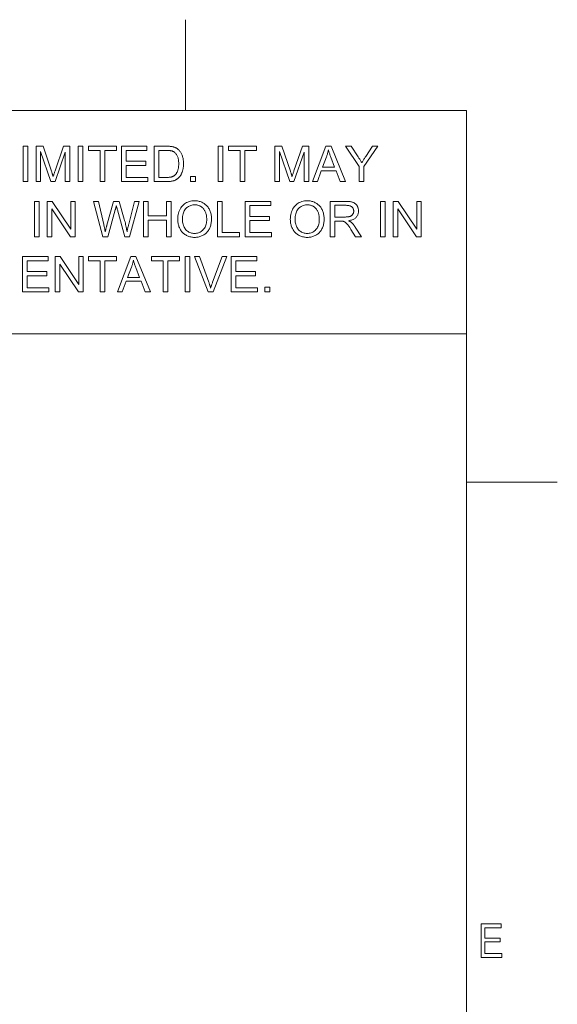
# Model space of a CAD drawing. Extents: x 5 to 415, y 5 to 296.
# Tile 50 of 50: x 385 to 415, y 242 to 296. Entities that reach past the tile are written whole.
import ezdxf

# ---------------------------------------------------------------- set-up
doc = ezdxf.new("R2010")
doc.units = 0

msp = doc.modelspace()

# ---------------------------------------------------------------- linework, layer by layer
at = {"color": 7, "lineweight": 13, "ltscale": 0.125}
for p, q in [((394.5, 296), (394.5, 291)), ((415, 270.5), (410, 270.5))]:
    msp.add_line(p, q, dxfattribs=at)
at = {"color": 7, "lineweight": 13}
for p, q in [((10, 291), (410, 291)), ((410, 291), (410, 10)), ((410, 278.671722), (271.252686, 278.671722))]:
    msp.add_line(p, q, dxfattribs=at)
for points in [[(385.5672, 287.070587), (385.5672, 289.020599), (385.825226, 289.020599), (385.825226, 287.070587)], [(386.272156, 287.070587), (386.272156, 289.020599), (386.660583, 289.020599), (387.122131, 287.639893), (387.134552, 287.602295), (387.146271, 287.56662), (387.157318, 287.532898), (387.167664, 287.501129), (387.177338, 287.471283), (387.18631, 287.44339), (387.19458, 287.41745), (387.202148, 287.393433), (387.209045, 287.371368), (387.21524, 287.351257), (387.22226, 287.373535), (387.230042, 287.397797), (387.238556, 287.424072), (387.247803, 287.452332), (387.257813, 287.482605), (387.268555, 287.514862), (387.280029, 287.549103), (387.292297, 287.585358), (387.305267, 287.623596), (387.319, 287.663849), (387.785889, 289.020599), (388.133057, 289.020599), (388.133057, 287.070587), (387.884308, 287.070587), (387.884308, 288.702667), (387.317657, 287.070587), (387.0849, 287.070587), (386.520905, 288.730621), (386.520905, 287.070587)], [(388.593262, 287.070587), (388.593262, 289.020599), (388.851318, 289.020599), (388.851318, 287.070587)], [(389.802368, 287.070587), (389.802368, 288.790466), (389.159912, 288.790466), (389.159912, 289.020599), (390.705566, 289.020599), (390.705566, 288.790466), (390.060425, 288.790466), (390.060425, 287.070587)], [(390.975586, 287.070587), (390.975586, 289.020599), (392.385529, 289.020599), (392.385529, 288.790466), (391.233643, 288.790466), (391.233643, 288.193237), (392.312378, 288.193237), (392.312378, 287.964447), (391.233643, 287.964447), (391.233643, 287.30069), (392.430756, 287.30069), (392.430756, 287.070587)], [(392.787231, 287.070587), (392.787231, 289.020599), (393.458984, 289.020599), (393.503387, 289.020294), (393.545624, 289.01947), (393.585754, 289.018066), (393.623688, 289.016113), (393.659485, 289.013611), (393.693115, 289.010529), (393.724609, 289.006897), (393.753937, 289.002716), (393.781128, 288.997955), (393.806152, 288.992645), (393.839172, 288.984314), (393.871216, 288.974731), (393.902283, 288.963898), (393.932343, 288.951782), (393.961426, 288.938446), (393.989532, 288.923859), (394.016663, 288.90802), (394.042786, 288.89093), (394.067932, 288.872589), (394.092102, 288.852997), (394.122192, 288.826202), (394.150726, 288.797943), (394.177704, 288.76825), (394.203094, 288.737091), (394.226959, 288.704498), (394.249268, 288.670471), (394.27002, 288.634979), (394.289185, 288.598022), (394.306824, 288.559631), (394.322906, 288.519775), (394.337433, 288.478638), (394.350433, 288.43634), (394.361908, 288.392883), (394.371826, 288.348236), (394.380249, 288.30246), (394.387146, 288.255524), (394.392517, 288.207458), (394.396332, 288.158203), (394.398621, 288.107788), (394.399384, 288.056213), (394.398865, 288.012299), (394.397308, 287.969391), (394.394714, 287.92749), (394.391083, 287.886597), (394.386414, 287.846741), (394.380707, 287.807861), (394.373962, 287.77002), (394.36618, 287.733154), (394.357361, 287.697327), (394.347504, 287.662506), (394.336853, 287.628784), (394.325592, 287.596222), (394.313751, 287.56488), (394.301331, 287.534698), (394.28833, 287.505707), (394.274719, 287.477905), (394.260529, 287.451294), (394.245789, 287.425842), (394.230408, 287.401581), (394.214478, 287.37851), (394.19812, 287.356506), (394.181427, 287.33548), (394.164429, 287.315399), (394.147125, 287.296265), (394.129517, 287.278076), (394.111603, 287.260864), (394.093414, 287.244629), (394.07489, 287.22934), (394.05603, 287.214996), (394.036926, 287.201599), (394.017242, 287.189026), (393.996735, 287.177063), (393.975464, 287.16571), (393.953369, 287.154999), (393.930511, 287.144897), (393.90683, 287.135437), (393.882355, 287.126617), (393.857086, 287.118378), (393.831024, 287.110809), (393.804138, 287.103851), (393.776459, 287.097534), (393.747986, 287.091858), (393.718689, 287.086884), (393.688568, 287.08255), (393.657654, 287.078888), (393.625916, 287.075897), (393.593384, 287.073578), (393.560028, 287.07193), (393.525879, 287.070923), (393.490906, 287.070587)], [(396.312134, 287.070587), (396.312134, 289.020599), (396.57019, 289.020599), (396.57019, 287.070587)], [(397.52124, 287.070587), (397.52124, 288.790466), (396.878784, 288.790466), (396.878784, 289.020599), (398.424408, 289.020599), (398.424408, 288.790466), (397.779297, 288.790466), (397.779297, 287.070587)], [(399.437988, 287.070587), (399.437988, 289.020599), (399.826385, 289.020599), (400.287964, 287.639893), (400.300385, 287.602295), (400.312103, 287.56662), (400.323151, 287.532898), (400.333496, 287.501129), (400.34314, 287.471283), (400.352112, 287.44339), (400.360413, 287.41745), (400.367981, 287.393433), (400.374878, 287.371368), (400.381073, 287.351257), (400.388092, 287.373535), (400.395844, 287.397797), (400.404358, 287.424072), (400.413635, 287.452332), (400.423645, 287.482605), (400.434387, 287.514862), (400.445862, 287.549103), (400.45813, 287.585358), (400.4711, 287.623596), (400.484802, 287.663849), (400.951721, 289.020599), (401.298889, 289.020599), (401.298889, 287.070587), (401.05014, 287.070587), (401.05014, 288.702667), (400.48349, 287.070587), (400.250702, 287.070587), (399.686737, 288.730621), (399.686737, 287.070587)], [(401.501038, 287.070587), (402.249939, 289.020599), (402.527924, 289.020599), (403.326019, 287.070587), (403.032043, 287.070587), (402.804596, 287.661163), (401.989197, 287.661163), (401.775085, 287.070587)], [(404.081543, 287.070587), (404.081543, 287.896606), (403.330017, 289.020599), (403.643921, 289.020599), (404.02832, 288.432648), (404.049469, 288.399658), (404.070313, 288.366699), (404.090881, 288.33371), (404.111145, 288.30072), (404.131104, 288.267731), (404.150757, 288.234741), (404.170166, 288.201752), (404.18924, 288.168762), (404.208038, 288.135773), (404.226532, 288.102783), (404.244446, 288.133759), (404.263123, 288.165527), (404.282532, 288.198029), (404.302734, 288.231323), (404.323639, 288.265381), (404.345276, 288.300232), (404.367676, 288.335846), (404.390839, 288.372223), (404.414734, 288.409363), (404.439362, 288.447296), (404.817139, 289.020599), (405.117737, 289.020599), (404.3396, 287.896606), (404.3396, 287.070587)], [(393.045288, 287.30069), (393.461609, 287.30069), (393.499359, 287.301056), (393.535461, 287.302155), (393.569885, 287.303925), (393.602631, 287.306458), (393.633728, 287.309692), (393.663147, 287.313629), (393.690918, 287.318298), (393.71701, 287.3237), (393.741455, 287.329803), (393.764221, 287.336609), (393.785736, 287.344086), (393.806335, 287.352142), (393.82605, 287.360809), (393.84491, 287.370026), (393.862823, 287.379852), (393.879883, 287.390259), (393.896027, 287.401245), (393.911316, 287.412811), (393.925659, 287.424957), (393.939148, 287.437714), (393.957092, 287.456696), (393.974243, 287.476959), (393.99057, 287.498474), (394.006073, 287.52124), (394.020782, 287.545288), (394.034668, 287.570587), (394.04776, 287.597168), (394.060028, 287.625), (394.071472, 287.654083), (394.082153, 287.684448), (394.091858, 287.716095), (394.100586, 287.749084), (394.108246, 287.783356), (394.114929, 287.81897), (394.120544, 287.855865), (394.125153, 287.894104), (394.128723, 287.933655), (394.131287, 287.974518), (394.132843, 288.016724), (394.133362, 288.060211), (394.132355, 288.119995), (394.129333, 288.176941), (394.124329, 288.231018), (394.117279, 288.282288), (394.108246, 288.33075), (394.097198, 288.376343), (394.084137, 288.419128), (394.069092, 288.459045), (394.052002, 288.496155), (394.032928, 288.530426), (394.012421, 288.562195), (393.991028, 288.591797), (393.968781, 288.619232), (393.945679, 288.644501), (393.921692, 288.667603), (393.896851, 288.688538), (393.871155, 288.707275), (393.844574, 288.723877), (393.817139, 288.738312), (393.788849, 288.75058), (393.766846, 288.758148), (393.742279, 288.764923), (393.71521, 288.770905), (393.685608, 288.776093), (393.653503, 288.780487), (393.618866, 288.784088), (393.581665, 288.786865), (393.541962, 288.788879), (393.499725, 288.79007), (393.454987, 288.790466), (393.045288, 288.790466)], [(402.063721, 287.871338), (402.724792, 287.871338), (402.521301, 288.411377), (402.503113, 288.459717), (402.485962, 288.506287), (402.469727, 288.551117), (402.454468, 288.594208), (402.440125, 288.635498), (402.426788, 288.675079), (402.414368, 288.71286), (402.402954, 288.748932), (402.392456, 288.783203), (402.382935, 288.815735), (402.375183, 288.778259), (402.366821, 288.740845), (402.357849, 288.703461), (402.348267, 288.666138), (402.338043, 288.628845), (402.32724, 288.591644), (402.315796, 288.554474), (402.303772, 288.517365), (402.291138, 288.480316), (402.277863, 288.443298)], [(394.791779, 287.070587), (394.791779, 287.343262), (395.064453, 287.343262), (395.064453, 287.070587)], [(386.180389, 284.027191), (386.180389, 285.977203), (386.438416, 285.977203), (386.438416, 284.027191)], [(386.890686, 284.027191), (386.890686, 285.977203), (387.155396, 285.977203), (388.179596, 284.446198), (388.179596, 285.977203), (388.427002, 285.977203), (388.427002, 284.027191), (388.162292, 284.027191), (387.138092, 285.559509), (387.138092, 284.027191)], [(389.958008, 284.027191), (389.440582, 285.977203), (389.705292, 285.977203), (390.001892, 284.698914), (390.011353, 284.658783), (390.020538, 284.618683), (390.029449, 284.578644), (390.038086, 284.538666), (390.046448, 284.498718), (390.054565, 284.458862), (390.062439, 284.419037), (390.070007, 284.379242), (390.077332, 284.339539), (390.084381, 284.299866), (390.098663, 284.359741), (390.111725, 284.414307), (390.123566, 284.463593), (390.134155, 284.507599), (390.143555, 284.546295), (390.151733, 284.579681), (390.158691, 284.607788), (390.164398, 284.630615), (390.168884, 284.648132), (390.17218, 284.660339), (390.543274, 285.977203), (390.854523, 285.977203), (391.13385, 284.990234), (391.154297, 284.917236), (391.173553, 284.845123), (391.19165, 284.773895), (391.208557, 284.703552), (391.224304, 284.634064), (391.238892, 284.565491), (391.252289, 284.497772), (391.264526, 284.430908), (391.275604, 284.36496), (391.285492, 284.299866), (391.293182, 284.337402), (391.3013, 284.376007), (391.309875, 284.41571), (391.318909, 284.456512), (391.3284, 284.498383), (391.338318, 284.541382), (391.348724, 284.585449), (391.359558, 284.630615), (391.37085, 284.676849), (391.382599, 284.724182), (391.688538, 285.977203), (391.947906, 285.977203), (391.413208, 284.027191), (391.164459, 284.027191), (390.753448, 285.51297), (390.7435, 285.548767), (390.734375, 285.581726), (390.726135, 285.611786), (390.71875, 285.638947), (390.712219, 285.663269), (390.706512, 285.684723), (390.70166, 285.703278), (390.697693, 285.718994), (390.69455, 285.731812), (390.692261, 285.74176), (390.686157, 285.715271), (390.680176, 285.689606), (390.674255, 285.664734), (390.668427, 285.640656), (390.662659, 285.617371), (390.656982, 285.59491), (390.651367, 285.573212), (390.645874, 285.552338), (390.640411, 285.532257), (390.635071, 285.51297), (390.221375, 284.027191)], [(392.196655, 284.027191), (392.196655, 285.977203), (392.454712, 285.977203), (392.454712, 285.176453), (393.468262, 285.176453), (393.468262, 285.977203), (393.726318, 285.977203), (393.726318, 284.027191), (393.468262, 284.027191), (393.468262, 284.94632), (392.454712, 284.94632), (392.454712, 284.027191)], [(394.077484, 284.976929), (394.080078, 285.071899), (394.087921, 285.162689), (394.100952, 285.249237), (394.119202, 285.331604), (394.14267, 285.409729), (394.171356, 285.483612), (394.205231, 285.553314), (394.244324, 285.618805), (394.288666, 285.680054), (394.338196, 285.737091), (394.391846, 285.789276), (394.448547, 285.835968), (394.50827, 285.877197), (394.571014, 285.912903), (394.63681, 285.943115), (394.705627, 285.967834), (394.777496, 285.987061), (394.852386, 286.000793), (394.930298, 286.009033), (395.011261, 286.01178), (395.064728, 286.010498), (395.117126, 286.006622), (395.168488, 286.000153), (395.21875, 285.991119), (395.267975, 285.979523), (395.316132, 285.965332), (395.36322, 285.948547), (395.409241, 285.929199), (395.454193, 285.907257), (395.498077, 285.882751), (395.540405, 285.855927), (395.580688, 285.827057), (395.618896, 285.796173), (395.655029, 285.763245), (395.689148, 285.728302), (395.721161, 285.691284), (395.751099, 285.652252), (395.779022, 285.611176), (395.804871, 285.568085), (395.828613, 285.522949), (395.85022, 285.476166), (395.869568, 285.428162), (395.886627, 285.378906), (395.901428, 285.32843), (395.91394, 285.276703), (395.924164, 285.223755), (395.932129, 285.169556), (395.937805, 285.114105), (395.941223, 285.057434), (395.942352, 284.999542), (395.941162, 284.940826), (395.937561, 284.883392), (395.93158, 284.827179), (395.923218, 284.772247), (395.912415, 284.718536), (395.899261, 284.666077), (395.883698, 284.614899), (395.865723, 284.564941), (395.845398, 284.516235), (395.822632, 284.468811), (395.797699, 284.423126), (395.770752, 284.3797), (395.741821, 284.338562), (395.710907, 284.299713), (395.677979, 284.263123), (395.643066, 284.228821), (395.606171, 284.196777), (395.567261, 284.167023), (395.526367, 284.139526), (395.483459, 284.114319), (395.439209, 284.091431), (395.394287, 284.070984), (395.348663, 284.052917), (395.302338, 284.037262), (395.255341, 284.024017), (395.207642, 284.013184), (395.159241, 284.004761), (395.110168, 283.998749), (395.060394, 283.995148), (395.009918, 283.993927), (394.955444, 283.99527), (394.90213, 283.999268), (394.849976, 284.00592), (394.799011, 284.015228), (394.749207, 284.027191), (394.700562, 284.041809), (394.653137, 284.059113), (394.606842, 284.079071), (394.561707, 284.101685), (394.517761, 284.126953), (394.475464, 284.154541), (394.435242, 284.184052), (394.397156, 284.215515), (394.361145, 284.248901), (394.327209, 284.284241), (394.29541, 284.321533), (394.265717, 284.360748), (394.238098, 284.401917), (394.212616, 284.445038), (394.189209, 284.490082), (394.167999, 284.536377), (394.148987, 284.583191), (394.132233, 284.630554), (394.117706, 284.678436), (394.105408, 284.726837), (394.095367, 284.775787), (394.087555, 284.825287), (394.08197, 284.875305), (394.078613, 284.925842)], [(394.343506, 284.972931), (394.345398, 284.903931), (394.351105, 284.837921), (394.360596, 284.774902), (394.37384, 284.714874), (394.3909, 284.657837), (394.411743, 284.603821), (394.436401, 284.552765), (394.464844, 284.50473), (394.49704, 284.459656), (394.533081, 284.417603), (394.57193, 284.379059), (394.612732, 284.344574), (394.655457, 284.314148), (394.700134, 284.287781), (394.746704, 284.265442), (394.795227, 284.247192), (394.845673, 284.233002), (394.898071, 284.22287), (394.952362, 284.216766), (395.008606, 284.214752), (395.065826, 284.216797), (395.120972, 284.222931), (395.174072, 284.233185), (395.225128, 284.247528), (395.274109, 284.265961), (395.321045, 284.288483), (395.365906, 284.315125), (395.408691, 284.345856), (395.449432, 284.380676), (395.488098, 284.419586), (395.523865, 284.46228), (395.555847, 284.508392), (395.584106, 284.557922), (395.608582, 284.610901), (395.629272, 284.667328), (395.64621, 284.727173), (395.659393, 284.790436), (395.668793, 284.857147), (395.674438, 284.927277), (395.676331, 285.000854), (395.675537, 285.047882), (395.673096, 285.093689), (395.669067, 285.138275), (395.663452, 285.181641), (395.656219, 285.223816), (395.647339, 285.264801), (395.636902, 285.304535), (395.624817, 285.343079), (395.611145, 285.380402), (395.595856, 285.416534), (395.57901, 285.451263), (395.560669, 285.484375), (395.540863, 285.5159), (395.519562, 285.545837), (395.496765, 285.574158), (395.472473, 285.600891), (395.446686, 285.626038), (395.419434, 285.649567), (395.390656, 285.671509), (395.360413, 285.691864), (395.329041, 285.710449), (395.296906, 285.727081), (395.264038, 285.74173), (395.230377, 285.754456), (395.195984, 285.765198), (395.160828, 285.773987), (395.124878, 285.780853), (395.088196, 285.785736), (395.050781, 285.788666), (395.012573, 285.789642), (394.958557, 285.78775), (394.906036, 285.782104), (394.855072, 285.772705), (394.805603, 285.759521), (394.75769, 285.742584), (394.711304, 285.721893), (394.666443, 285.697418), (394.623108, 285.669189), (394.581299, 285.637177), (394.541046, 285.60141), (394.50351, 285.561249), (394.46994, 285.516052), (394.440308, 285.46582), (394.414612, 285.410522), (394.392883, 285.350189), (394.375122, 285.284821), (394.361298, 285.214417), (394.35141, 285.138947), (394.34549, 285.058472)], [(396.264252, 284.027191), (396.264252, 285.977203), (396.522308, 285.977203), (396.522308, 284.257294), (397.482666, 284.257294), (397.482666, 284.027191)], [(397.795258, 284.027191), (397.795258, 285.977203), (399.2052, 285.977203), (399.2052, 285.74707), (398.053314, 285.74707), (398.053314, 285.149841), (399.13205, 285.149841), (399.13205, 284.921051), (398.053314, 284.921051), (398.053314, 284.257294), (399.250427, 284.257294), (399.250427, 284.027191)], [(400.285278, 284.976929), (400.287903, 285.071899), (400.295715, 285.162689), (400.308777, 285.249237), (400.327026, 285.331604), (400.350464, 285.409729), (400.37915, 285.483612), (400.413025, 285.553314), (400.452148, 285.618805), (400.49646, 285.680054), (400.546021, 285.737091), (400.59967, 285.789276), (400.656372, 285.835968), (400.716064, 285.877197), (400.778839, 285.912903), (400.844635, 285.943115), (400.913452, 285.967834), (400.985291, 285.987061), (401.060181, 286.000793), (401.138123, 286.009033), (401.219055, 286.01178), (401.272522, 286.010498), (401.324951, 286.006622), (401.376282, 286.000153), (401.426575, 285.991119), (401.475769, 285.979523), (401.523926, 285.965332), (401.571014, 285.948547), (401.617065, 285.929199), (401.661987, 285.907257), (401.705902, 285.882751), (401.74823, 285.855927), (401.788513, 285.827057), (401.826721, 285.796173), (401.862854, 285.763245), (401.896942, 285.728302), (401.928955, 285.691284), (401.958923, 285.652252), (401.986816, 285.611176), (402.012665, 285.568085), (402.036438, 285.522949), (402.058044, 285.476166), (402.077393, 285.428162), (402.094421, 285.378906), (402.109222, 285.32843), (402.121735, 285.276703), (402.131958, 285.223755), (402.139954, 285.169556), (402.14563, 285.114105), (402.149048, 285.057434), (402.150146, 284.999542), (402.148987, 284.940826), (402.145386, 284.883392), (402.139404, 284.827179), (402.131012, 284.772247), (402.120239, 284.718536), (402.107056, 284.666077), (402.091492, 284.614899), (402.073547, 284.564941), (402.053223, 284.516235), (402.030457, 284.468811), (402.005493, 284.423126), (401.978577, 284.3797), (401.949646, 284.338562), (401.918701, 284.299713), (401.885803, 284.263123), (401.850891, 284.228821), (401.813965, 284.196777), (401.775085, 284.167023), (401.734161, 284.139526), (401.691284, 284.114319), (401.647034, 284.091431), (401.602112, 284.070984), (401.556458, 284.052917), (401.510162, 284.037262), (401.463135, 284.024017), (401.415466, 284.013184), (401.367065, 284.004761), (401.317993, 283.998749), (401.268188, 283.995148), (401.217712, 283.993927), (401.163269, 283.99527), (401.109924, 283.999268), (401.0578, 284.00592), (401.006836, 284.015228), (400.957031, 284.027191), (400.908386, 284.041809), (400.860931, 284.059113), (400.814636, 284.079071), (400.769531, 284.101685), (400.725586, 284.126953), (400.683258, 284.154541), (400.643066, 284.184052), (400.60495, 284.215515), (400.568939, 284.248901), (400.535034, 284.284241), (400.503235, 284.321533), (400.473511, 284.360748), (400.445923, 284.401917), (400.420441, 284.445038), (400.397034, 284.490082), (400.375793, 284.536377), (400.356812, 284.583191), (400.340027, 284.630554), (400.325531, 284.678436), (400.313232, 284.726837), (400.303162, 284.775787), (400.295349, 284.825287), (400.289764, 284.875305), (400.286407, 284.925842)], [(400.551331, 284.972931), (400.553223, 284.903931), (400.558899, 284.837921), (400.56839, 284.774902), (400.581665, 284.714874), (400.598724, 284.657837), (400.619568, 284.603821), (400.644226, 284.552765), (400.672638, 284.50473), (400.704865, 284.459656), (400.740875, 284.417603), (400.779755, 284.379059), (400.820557, 284.344574), (400.863281, 284.314148), (400.907959, 284.287781), (400.954529, 284.265442), (401.003052, 284.247192), (401.053467, 284.233002), (401.105865, 284.22287), (401.160156, 284.216766), (401.2164, 284.214752), (401.273621, 284.216797), (401.328796, 284.222931), (401.381897, 284.233185), (401.432953, 284.247528), (401.481934, 284.265961), (401.52887, 284.288483), (401.57373, 284.315125), (401.616516, 284.345856), (401.657227, 284.380676), (401.695923, 284.419586), (401.731689, 284.46228), (401.763672, 284.508392), (401.791931, 284.557922), (401.816376, 284.610901), (401.837097, 284.667328), (401.854004, 284.727173), (401.867188, 284.790436), (401.876617, 284.857147), (401.882263, 284.927277), (401.884155, 285.000854), (401.883331, 285.047882), (401.88092, 285.093689), (401.876892, 285.138275), (401.871277, 285.181641), (401.864014, 285.223816), (401.855164, 285.264801), (401.844696, 285.304535), (401.832642, 285.343079), (401.81897, 285.380402), (401.80365, 285.416534), (401.786835, 285.451263), (401.768494, 285.484375), (401.748657, 285.5159), (401.727356, 285.545837), (401.704559, 285.574158), (401.680298, 285.600891), (401.65448, 285.626038), (401.627228, 285.649567), (401.59848, 285.671509), (401.568237, 285.691864), (401.536865, 285.710449), (401.5047, 285.727081), (401.471832, 285.74173), (401.438171, 285.754456), (401.403809, 285.765198), (401.368622, 285.773987), (401.332703, 285.780853), (401.296021, 285.785736), (401.258606, 285.788666), (401.220398, 285.789642), (401.166351, 285.78775), (401.113831, 285.782104), (401.062866, 285.772705), (401.013428, 285.759521), (400.965515, 285.742584), (400.919128, 285.721893), (400.874268, 285.697418), (400.830933, 285.669189), (400.789124, 285.637177), (400.74884, 285.60141), (400.711304, 285.561249), (400.677734, 285.516052), (400.648132, 285.46582), (400.622437, 285.410522), (400.600708, 285.350189), (400.582947, 285.284821), (400.569092, 285.214417), (400.559235, 285.138947), (400.553284, 285.058472)], [(402.486694, 284.027191), (402.486694, 285.977203), (403.351288, 285.977203), (403.402161, 285.976654), (403.450562, 285.975098), (403.49646, 285.972473), (403.539856, 285.968781), (403.58075, 285.96405), (403.619141, 285.958282), (403.655029, 285.951447), (403.688416, 285.943573), (403.719299, 285.934631), (403.747681, 285.924652), (403.774292, 285.91333), (403.799744, 285.900421), (403.824158, 285.885895), (403.847473, 285.869751), (403.86972, 285.85199), (403.890869, 285.832642), (403.910889, 285.811646), (403.929871, 285.789093), (403.947723, 285.764893), (403.964478, 285.739105), (403.979919, 285.712219), (403.993713, 285.684784), (404.005859, 285.656769), (404.016418, 285.628204), (404.02533, 285.599091), (404.032654, 285.569427), (404.03833, 285.539185), (404.042389, 285.508392), (404.0448, 285.477051), (404.045624, 285.445129), (404.044312, 285.404297), (404.040253, 285.364746), (404.033539, 285.326508), (404.024139, 285.289551), (404.012024, 285.253937), (403.997253, 285.219604), (403.979797, 285.186554), (403.959656, 285.154846), (403.936829, 285.12442), (403.911285, 285.095306), (403.882965, 285.067871), (403.851685, 285.042511), (403.817505, 285.019257), (403.780396, 284.998047), (403.740356, 284.978912), (403.697388, 284.961853), (403.651489, 284.946869), (403.602692, 284.93399), (403.550964, 284.923157), (403.496277, 284.914398), (403.516266, 284.904572), (403.535278, 284.894775), (403.553284, 284.884979), (403.570343, 284.875244), (403.586395, 284.865509), (403.601471, 284.855835), (403.61554, 284.846161), (403.628662, 284.836517), (403.640778, 284.826904), (403.651917, 284.817291), (403.674377, 284.796021), (403.696655, 284.773712), (403.718658, 284.750366), (403.740448, 284.726013), (403.761963, 284.700592), (403.783264, 284.674133), (403.804321, 284.646637), (403.825134, 284.618103), (403.845703, 284.588531), (403.866058, 284.557922), (404.205261, 284.027191), (403.880676, 284.027191), (403.62265, 284.432892), (403.600403, 284.467163), (403.579041, 284.499817), (403.558411, 284.530823), (403.538574, 284.56015), (403.519562, 284.58786), (403.501343, 284.613892), (403.483917, 284.638275), (403.467285, 284.661041), (403.451447, 284.682129), (403.436401, 284.701569), (403.421936, 284.719635), (403.407776, 284.736572), (403.393921, 284.752411), (403.380341, 284.76712), (403.367065, 284.780731), (403.354126, 284.793213), (403.341492, 284.804565), (403.329163, 284.814789), (403.317139, 284.823914), (403.30542, 284.83194), (403.293823, 284.839142), (403.282166, 284.845917), (403.270508, 284.852234), (403.258789, 284.858124), (403.24704, 284.863525), (403.235229, 284.868469), (403.223419, 284.872986), (403.211548, 284.877045), (403.199646, 284.880646), (403.187683, 284.88382), (403.178345, 284.88559), (403.167908, 284.887146), (403.156311, 284.88855), (403.143616, 284.889771), (403.129822, 284.890778), (403.114899, 284.891632), (403.098877, 284.892273), (403.081696, 284.892761), (403.063416, 284.893036), (403.044006, 284.893127), (402.744751, 284.893127), (402.744751, 284.027191)], [(402.744751, 285.116577), (403.299438, 285.116577), (403.334045, 285.116943), (403.367096, 285.118042), (403.398621, 285.119873), (403.428589, 285.122437), (403.457031, 285.125732), (403.483948, 285.129761), (403.509277, 285.134521), (403.533081, 285.139984), (403.555359, 285.14621), (403.57608, 285.153168), (403.595581, 285.160919), (403.614075, 285.169556), (403.631653, 285.179047), (403.648254, 285.189453), (403.663879, 285.200714), (403.678558, 285.21286), (403.692291, 285.225891), (403.705078, 285.239777), (403.716858, 285.254547), (403.727722, 285.270203), (403.737579, 285.286438), (403.746399, 285.302979), (403.754181, 285.319763), (403.760925, 285.336823), (403.766632, 285.354187), (403.771301, 285.371826), (403.774933, 285.389709), (403.777527, 285.407928), (403.779083, 285.426392), (403.779602, 285.445129), (403.778595, 285.472321), (403.775574, 285.498505), (403.770569, 285.523712), (403.76355, 285.547913), (403.754517, 285.571167), (403.743469, 285.593414), (403.730408, 285.614685), (403.715332, 285.634979), (403.698242, 285.654266), (403.679169, 285.672577), (403.657928, 285.689514), (403.634338, 285.704681), (403.608459, 285.718048), (403.5802, 285.729614), (403.549652, 285.739441), (403.516754, 285.747437), (403.481537, 285.753693), (403.444031, 285.758148), (403.404114, 285.760803), (403.361938, 285.761719), (402.744751, 285.761719)], [(405.250732, 284.027191), (405.250732, 285.977203), (405.508789, 285.977203), (405.508789, 284.027191)], [(405.96106, 284.027191), (405.96106, 285.977203), (406.225769, 285.977203), (407.249969, 284.446198), (407.249969, 285.977203), (407.497375, 285.977203), (407.497375, 284.027191), (407.232666, 284.027191), (406.208435, 285.559509), (406.208435, 284.027191)], [(385.523285, 280.983826), (385.523285, 282.933838), (386.933258, 282.933838), (386.933258, 282.703705), (385.781342, 282.703705), (385.781342, 282.106476), (386.860107, 282.106476), (386.860107, 281.877686), (385.781342, 281.877686), (385.781342, 281.213928), (386.978485, 281.213928), (386.978485, 280.983826)], [(387.332306, 280.983826), (387.332306, 282.933838), (387.596985, 282.933838), (388.621216, 281.402832), (388.621216, 282.933838), (388.868622, 282.933838), (388.868622, 280.983826), (388.603912, 280.983826), (387.579712, 282.516144), (387.579712, 280.983826)], [(389.798401, 280.983826), (389.798401, 282.703705), (389.155945, 282.703705), (389.155945, 282.933838), (390.701569, 282.933838), (390.701569, 282.703705), (390.056458, 282.703705), (390.056458, 280.983826)], [(390.752106, 280.983826), (391.500977, 282.933838), (391.778992, 282.933838), (392.577087, 280.983826), (392.283112, 280.983826), (392.055664, 281.574402), (391.240265, 281.574402), (391.026123, 280.983826)], [(393.279388, 280.983826), (393.279388, 282.703705), (392.636932, 282.703705), (392.636932, 282.933838), (394.182556, 282.933838), (394.182556, 282.703705), (393.537445, 282.703705), (393.537445, 280.983826)], [(394.49115, 280.983826), (394.49115, 282.933838), (394.749207, 282.933838), (394.749207, 280.983826)], [(395.761475, 280.983826), (395.00592, 282.933838), (395.285278, 282.933838), (395.792053, 281.517212), (395.804077, 281.483368), (395.815735, 281.449951), (395.826965, 281.416962), (395.837799, 281.384399), (395.848267, 281.352264), (395.858276, 281.320557), (395.86792, 281.289276), (395.877197, 281.258423), (395.886017, 281.227997), (395.89447, 281.197968), (395.903656, 281.229889), (395.913147, 281.261841), (395.922913, 281.293762), (395.932983, 281.325684), (395.943359, 281.357605), (395.95401, 281.389526), (395.964966, 281.421448), (395.976196, 281.453369), (395.987732, 281.485291), (395.999542, 281.517212), (396.526306, 282.933838), (396.789673, 282.933838), (396.026154, 280.983826)], [(397.026428, 280.983826), (397.026428, 282.933838), (398.436401, 282.933838), (398.436401, 282.703705), (397.284485, 282.703705), (397.284485, 282.106476), (398.36322, 282.106476), (398.36322, 281.877686), (397.284485, 281.877686), (397.284485, 281.213928), (398.481628, 281.213928), (398.481628, 280.983826)], [(391.314758, 281.784576), (391.975861, 281.784576), (391.772339, 282.324615), (391.754181, 282.372955), (391.737, 282.419525), (391.720764, 282.464355), (391.705505, 282.507446), (391.691193, 282.548737), (391.677856, 282.588318), (391.665436, 282.626099), (391.653992, 282.66217), (391.643524, 282.696442), (391.634003, 282.728973), (391.626251, 282.691498), (391.617889, 282.654083), (391.608887, 282.616699), (391.599304, 282.579376), (391.589111, 282.542084), (391.578308, 282.504883), (391.566864, 282.467712), (391.55481, 282.430603), (391.542175, 282.393555), (391.528931, 282.356537)], [(398.875336, 280.983826), (398.875336, 281.2565), (399.14801, 281.2565), (399.14801, 280.983826)], [(410.810394, 244.282898), (410.810394, 246.134903), (411.908203, 246.134903), (411.908203, 245.916351), (411.011261, 245.916351), (411.011261, 245.349121), (411.851349, 245.349121), (411.851349, 245.131836), (411.011261, 245.131836), (411.011261, 244.50145), (411.943573, 244.50145), (411.943573, 244.282898)]]:
    msp.add_lwpolyline(points, close=True, dxfattribs=at)

doc.saveas('drawing.dxf')
